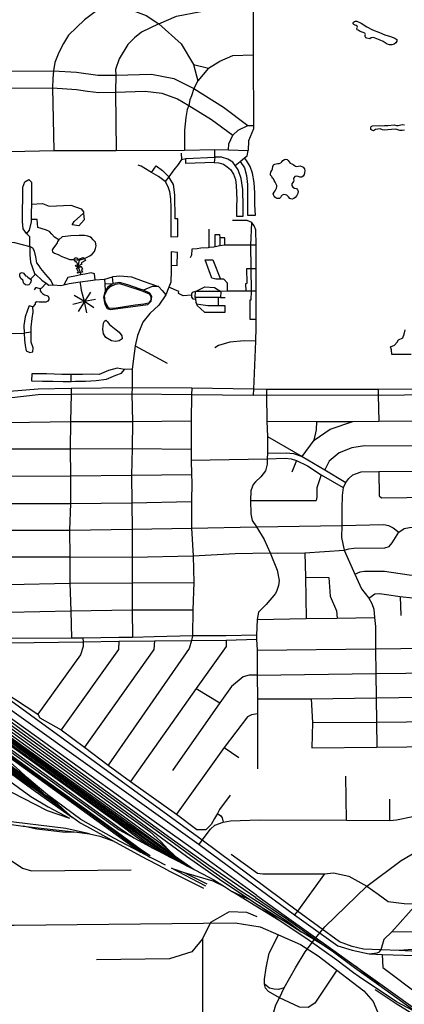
# Model space of a CAD drawing. Header units: millimetres. Extents: x 35 to 72953, y -43 to 70184.
# Tile 70 of 204: x 37945 to 39225, y 27070 to 30348. Entities that reach past the tile are written whole.
import ezdxf

# ---------------------------------------------------------------- set-up
doc = ezdxf.new("R2010")
doc.units = ezdxf.units.MM
for name, color, linetype in [('railways', 4, 'Continuous'), ('roads_2', 2, 'Continuous'), ('roads_3', 3, 'Continuous'), ('water', 7, 'Continuous')]:
    doc.layers.add(name, color=color, linetype=linetype)

msp = doc.modelspace()

# ---------------------------------------------------------------- linework, layer by layer
at = {"layer": 'railways'}
for points in [[(38514.75, 27591.2), (38392.42, 27678.68), (37718.22, 28162.62), (36546.18, 29010.18), (36456.93, 29074.6), (36306.68, 29182.01), (36059.76, 29360.3), (35930.53, 29454.3), (35838.11, 29525.99), (35636.57, 29670.79), (35489.61, 29776.37), (35218.57, 29971.85), (35125.86, 30035.88)], [(38729.82, 27425.39), (38574.84, 27531.4), (38452.83, 27618.3), (37781.36, 28106.86), (37712.33, 28156.57), (36718.53, 28872.24), (36608.6, 28953.65), (36541, 29004.62), (36371.82, 29129.18), (36124.93, 29307.93), (35995.99, 29400.53), (35903.81, 29472.33), (35811.79, 29537.21), (35751.92, 29581.47), (35702.97, 29617.37), (35555.85, 29723), (35266.96, 29930.32), (35196.95, 29978.55), (35125.58, 30030.86)], [(36300.03, 29172.8), (36335.35, 29148.89), (36462.46, 29057.33), (36537.2, 29000.55), (36651.05, 28909.07), (37707.14, 28148.97), (38269.5, 27743.89), (38570.46, 27524.76), (38678.44, 27448.79), (38748.41, 27403.95), (38839.68, 27343.5), (38884.45, 27309.41)], [(36462.46, 29057.33), (36502.74, 29021.33), (36533.32, 28996.39), (36577.04, 28955.97), (36605.87, 28933.76), (36647.37, 28903.06), (36735.61, 28839.45), (36947.39, 28687.18), (37111.99, 28568.43), (37396.8, 28362.76), (37636.99, 28188.01), (37742.05, 28113.57), (38200.26, 27782.87), (38500.35, 27562.68), (38609.68, 27486.32), (38713.77, 27416.04), (38743.17, 27397.46)], [(36612.53, 28905.57), (36936.13, 28669.99), (37099.67, 28552.87), (37385.65, 28347.67), (37690.25, 28127.56), (37795.32, 28053.12), (38302.8, 27687.5), (38372.92, 27636.69), (38412.58, 27607.63), (38437.91, 27586.37)], [(36617.12, 28911.4), (36941.58, 28677.32), (37105.12, 28560.19), (37391.11, 28355), (37695.71, 28134.89), (37800.76, 28060.45), (38307.55, 27694.83), (38377.73, 27644.61), (38415.49, 27610.76), (38437.91, 27586.37), (38462.45, 27562.98), (38525.08, 27518.56)], [(36591.38, 28852.28), (36634.31, 28820.16), (36729.99, 28750.25), (36903.23, 28625.76), (37066.77, 28508.63), (37352.75, 28303.43), (37657.35, 28083.32), (37762.42, 28008.88), (38270.28, 27643.05), (38350.13, 27583.61), (38378.94, 27564.89)], [(36638.52, 28879.58), (36931.5, 28663.76), (37095.04, 28546.64), (37381.02, 28341.44), (37685.62, 28121.33), (37790.69, 28046.89), (38298.85, 27681.36), (38369.01, 27630.11), (38462.45, 27562.98)], [(36586.79, 28847.87), (36694.37, 28753.06), (36760.59, 28693.83), (36801.64, 28657.2), (36826.83, 28634.7), (36850.19, 28613.85), (36876.45, 28590.41), (36915.93, 28556.93), (37037.78, 28469.65), (37323.76, 28264.46), (37628.36, 28044.35), (37733.42, 27969.9), (37836.98, 27896.01), (37896.23, 27852.4), (37954.69, 27809.52), (37996.7, 27779.39), (38120.44, 27692.08)], [(36634.31, 28820.16), (36662.83, 28795.76), (36681.95, 28778.83), (36698.79, 28763.94), (36898.12, 28618.89), (37061.66, 28501.77), (37347.65, 28296.57), (37652.25, 28076.46), (37757.31, 28002.02), (38266.09, 27635.51), (38347.04, 27576.27)], [(36638.7, 28824.42), (36694.78, 28787.89), (36728.21, 28762.54), (36759.41, 28741.76), (36825.94, 28694.68), (36908.55, 28632.91), (37072.09, 28515.79), (37358.07, 28310.59), (37662.67, 28090.48), (37767.74, 28016.03), (38275.43, 27650.53), (38324.78, 27623.4), (38353.23, 27608.48), (38386.17, 27590.78), (38416.53, 27574.76), (38446.21, 27559.63), (38472.31, 27546.17), (38500.66, 27530.91), (38525.08, 27518.56), (38553.75, 27504.09), (38590.66, 27484.3), (38627.13, 27461.51), (38653.5, 27444.5)], [(36670.84, 28848.24), (36929.01, 28660.42), (37092.55, 28543.3), (37378.54, 28338.1), (37683.13, 28117.99), (37788.2, 28043.55), (38294.97, 27678.29), (38366.77, 27626.99), (38500.66, 27530.91)], [(36697.77, 28820.83), (36926.45, 28656.97), (37089.99, 28539.85), (37375.97, 28334.66), (37680.57, 28114.55), (37785.64, 28040.1), (38292.43, 27674.49), (38363.86, 27623.09), (38472.31, 27546.17)], [(36620.45, 28791.89), (36725.2, 28685.38), (36794.16, 28617.29), (36862.46, 28567.26), (37308.68, 28246.38), (37615.47, 28025.77), (37721.87, 27950.72), (37751.1, 27929.51), (37981.96, 27761.54), (38039.06, 27727.45), (38110.92, 27689.34)], [(36709.97, 28808.55), (36923.98, 28653.66), (37087.52, 28536.54), (37373.51, 28331.34), (37678.11, 28111.23), (37783.17, 28036.78), (38290.31, 27671.11), (38361.18, 27620.18), (38446.21, 27559.63)], [(36732.15, 28786.82), (36920.52, 28649.01), (37084.07, 28531.88), (37370.05, 28326.69), (37674.64, 28106.58), (37779.71, 28032.14), (38287.45, 27667.16), (38357.82, 27615.62), (38416.53, 27574.76)], [(36681.95, 28778.83), (36729.2, 28747.26), (36900.63, 28622.26), (37064.17, 28505.14), (37350.16, 28299.94), (37654.75, 28079.83), (37759.82, 28005.39), (38267.83, 27639.45), (38348.78, 27579.89), (38378.41, 27560.05)], [(38558.29, 27454.76), (38444.1, 27512.04), (38424.49, 27522.72), (38350.3, 27561.47), (38254.63, 27614.12), (38168.04, 27661.98), (38144.6, 27674.07), (38120.44, 27692.08), (38091.84, 27717.53), (38067.44, 27740.12), (38036.94, 27766.81), (38004.45, 27794.85), (37967.58, 27825.69), (37944.28, 27848.52), (37915.29, 27873.64), (37888.67, 27897.9), (37858.64, 27924.19), (37755.07, 27999), (37650.01, 28073.45), (37345.4, 28293.56), (37059.42, 28498.75), (36895.88, 28615.89), (36694.43, 28760.63)], [(36752.27, 28766.97), (36918, 28645.62), (37081.54, 28528.48), (37367.53, 28323.3), (37672.12, 28103.18), (37777.18, 28028.74), (38284.37, 27663.69), (38329.71, 27629.86), (38355.24, 27611.93), (38386.17, 27590.78)], [(36792.51, 28726.81), (36912.54, 28638.28), (37076.08, 28521.15), (37362.07, 28315.96), (37666.66, 28095.85), (37771.73, 28021.4), (38279.63, 27654.63), (38324.78, 27623.4)], [(36760.59, 28693.83), (36886.57, 28603.37), (37050.11, 28486.23), (37336.09, 28281.04), (37640.69, 28060.92), (37745.76, 27986.48), (37849.38, 27912.15), (37909.94, 27867.67), (37967.58, 27825.69)], [(36801.64, 28657.2), (36884.23, 28600.22), (37047.77, 28483.09), (37333.76, 28277.89), (37638.36, 28057.78), (37743.42, 27983.34), (37847.23, 27909.35), (37907.71, 27865.2), (37965.05, 27822.7), (38004.45, 27794.85)], [(36826.83, 28634.7), (36881.75, 28596.89), (37045.3, 28479.76), (37331.28, 28274.57), (37635.88, 28054.46), (37740.94, 27980.01), (37844.48, 27905.77), (37904.26, 27861.35), (37962.76, 27819.23), (38002.55, 27791.22), (38025.92, 27769.32)], [(36850.19, 28613.85), (36879.7, 28594.13), (37043.24, 28477), (37329.23, 28271.81), (37633.82, 28051.69), (37738.88, 27977.25), (37841.82, 27902.31), (37901.77, 27858.57), (37960.7, 27816.47), (38001.21, 27787.27), (38025.92, 27769.32), (38067.44, 27740.12)], [(36876.45, 28590.41), (37040.54, 28473.37), (37326.52, 28268.17), (37631.12, 28048.06), (37736.18, 27973.61), (37839.65, 27899.5), (37899.17, 27855.67), (37957.77, 27812.99), (37999.23, 27783.73), (38091.84, 27717.53)], [(37528.04, 27880.41), (37607.36, 27823.8), (37632.31, 27815.08), (37685, 27810.52), (37728.66, 27808.47), (37758.22, 27806.65), (37779.71, 27806.21), (37810.66, 27803.94), (37846.71, 27798.44), (37892.68, 27786.75), (37917.88, 27776.42), (38035.73, 27715.35), (38110.92, 27689.34)], [(37638.88, 27783.47), (37677.97, 27762.5), (37743.94, 27734.74), (37781.38, 27716.57), (37826.27, 27694.5), (37876.96, 27673.88), (37955.85, 27662.25), (38136.05, 27642.38), (38176.88, 27637.54), (38211.36, 27629.92), (38254.63, 27614.12)], [(38176.88, 27637.54), (38098.46, 27654.55), (37879.55, 27681.22), (37783.97, 27722.12), (37745.83, 27741.29), (37680.43, 27766.53), (37638.88, 27783.47)], [(38430.27, 27532.89), (38402.38, 27547.7), (38378.41, 27560.05), (38347.04, 27576.27), (38258.21, 27623.26), (38148.27, 27685.31), (38036.94, 27766.81)], [(38136.05, 27642.38), (38096.02, 27642.19), (38001.43, 27653.17), (37955.85, 27662.25)], [(38734.59, 27431.48), (38514.75, 27591.2)], [(38450.11, 27523.18), (38492.59, 27508.23), (38588.24, 27480.62), (38627.13, 27461.51)], [(38563.99, 27463.39), (38450.11, 27523.18)], [(38492.59, 27508.23), (38567.91, 27470.22)], [(39272.88, 27038.5), (39199.62, 27078.16), (39075, 27161.48), (39056.49, 27174.95), (39000.56, 27216.57), (38900.75, 27288.04), (38809.01, 27348.81), (38653.5, 27444.5)], [(38713.77, 27416.04), (38653.5, 27444.5)], [(38729.82, 27425.39), (38831.26, 27356.55), (38966.36, 27260.3), (38985.05, 27247.94), (39058.93, 27192.1), (39140.82, 27134.83), (39272.88, 27038.5), (39338.33, 26993.08), (39404.28, 26936.53), (39460.33, 26875.01), (39550.05, 26717.1), (39577.27, 26617.17), (39589.43, 26515.65), (39593.71, 26202.82)], [(38734.59, 27431.48), (38833.19, 27361.37), (38987.78, 27251.33), (39062.57, 27196.64), (39143.95, 27138.93), (39340.25, 26997.48), (39409.47, 26940.17), (39465.35, 26879.48), (39558.53, 26718.52), (39582.08, 26618.51), (39594.84, 26515.91), (39599.13, 26203.07)], [(38735.87, 27360.92), (38701.17, 27374.85), (38641.85, 27377.23), (38579.98, 27341.87), (38553.48, 27287.68), (38517.91, 27244.18), (38443.5, 27220.77), (38199.98, 27217.38)], [(38809.01, 27348.81), (38743.17, 27397.46)], [(38743.17, 27397.46), (38837.24, 27339.79), (38884.45, 27309.41)], [(38553.48, 27287.68), (38552.88, 26944.86), (38544.33, 26913.06), (38529.83, 26889.87), (38512.58, 26868.55), (38480.52, 26854.89), (38433.99, 26845.71), (38340.83, 26835.38), (38075.2, 26832.43)], [(38966.36, 27260.3), (38884.45, 27309.41)], [(39140.82, 27134.83), (39062.57, 27196.64)], [(39128.72, 27118.63), (39198.64, 27071.93), (39334.5, 26987.53), (39400.06, 26929.08), (39453.33, 26871.56), (39541.65, 26715.42), (39570.17, 26616.39), (39581.5, 26517.2), (39587.9, 26203.81), (39584.53, 26176.89), (39575.67, 26146.67), (39548.05, 26099.98), (39532.41, 26061.21), (39530.92, 26022.96), (39534.03, 25934.88)]]:
    msp.add_lwpolyline(points, dxfattribs=at)
at = {"layer": 'roads_2'}
for points in [[(38722.04, 30718.83), (38719.58, 30517.41), (38722, 30376.61), (38722.55, 30230.95), (38722.96, 29995.71), (38722.8, 29984.21), (38706.33, 29944.47)], [(38706.33, 29944.47), (38705.7, 29912.16)], [(37914.28, 29909.11), (38057.98, 29912.54), (38265.91, 29912.54), (38493.4, 29914.25), (38594.44, 29915.49), (38640.45, 29915.23), (38705.7, 29912.16)], [(38766.51, 29117.03), (38766.57, 29098.89), (38767.74, 29011.21), (38770.19, 28960.57), (38769.21, 28904.93), (38768.78, 28885.8), (38768.28, 28868.44), (38763.63, 28846.36), (38747.36, 28826.12), (38730.03, 28809.77), (38722.06, 28800.32), (38714.08, 28779.52), (38713.65, 28746.76), (38714.24, 28702.39), (38719.24, 28680.97), (38732.85, 28659.42), (38758.61, 28617.53), (38778.39, 28572.66), (38802.05, 28515.32), (38808.09, 28481.17), (38805.83, 28464.09), (38800.74, 28448.02), (38796.44, 28437.14), (38765.28, 28401.43), (38739.71, 28375.1), (38735.03, 28350.69), (38733.36, 28298.8)], [(38733.36, 28298.8), (38632.06, 28296.98), (38519.84, 28296.13), (38392.8, 28292.99), (38320.21, 28291.07), (38275.25, 28290.61), (38154.76, 28289.16), (38117.57, 28288.52), (37909.96, 28287.45)], [(38733.36, 28298.8), (38733.62, 28285.82)], [(37910.5, 28273.4), (38155.59, 28276.07), (38274.37, 28278.74), (38393.38, 28279.49), (38516.76, 28281.32), (38632.66, 28282.65), (38733.62, 28285.82)], [(38733.62, 28285.82), (38735.05, 28249)], [(38735.05, 28249), (39129.67, 28253.04), (39383.3, 28256.98), (39431.84, 28256.22)], [(38552.61, 27615.71), (37865.19, 28115.44)], [(37850.69, 28095.29), (38542.34, 27601.67)], [(38552.61, 27615.71), (38579.9, 27653.17), (38593.93, 27666.55), (38621.69, 27676.38), (38646.47, 27680.85), (38743.57, 27683.79), (39032.95, 27682.45), (39177.06, 27681.95), (39198.74, 27683.59), (39253.5, 27695.25), (39318.21, 27732.81), (39399.79, 27801.8), (39428.2, 27865.87), (39433.75, 27928.78)], [(38542.34, 27601.67), (38552.61, 27615.71)], [(38869.09, 27379.96), (38552.61, 27615.71)], [(38542.34, 27601.67), (38859.35, 27367.04)], [(38959.07, 27504.36), (38989.13, 27507.92), (39040.88, 27496.56), (39101.03, 27463.05)], [(37338.56, 27493.28), (37389.48, 27492.19), (37434.34, 27477.77), (37481.23, 27453.8), (37534.2, 27416.07), (37580.33, 27381.07), (37620.97, 27358.08), (37674.71, 27339.69), (37718.33, 27333.35), (37926.32, 27333.49), (38662.1, 27341.02), (38745.12, 27327.87), (38806.43, 27300.73), (38879.51, 27269.23), (38938.42, 27231.35), (39000.79, 27183.39)], [(38959.07, 27504.36), (38869.09, 27379.96), (38859.35, 27367.04)], [(39597.43, 27240.31), (39482.54, 27240.22), (39268.95, 27245.68), (39208.27, 27248.85), (39147.03, 27250.59), (39089.34, 27253.58), (39052.12, 27261.61), (39009.22, 27277.67), (38869.09, 27379.96)], [(38859.35, 27367.04), (39004.38, 27264.79), (39052.12, 27249.53), (39108.77, 27237.51), (39151.07, 27235.08), (39260.07, 27231.99), (39569.66, 27230.79), (39730.12, 27229.96), (39934, 27234.97), (39974.44, 27236.62)], [(39000.79, 27183.39), (38926.79, 27073.76), (38905.57, 27059.15), (38876.23, 27059.64), (38809.37, 27091.59), (38773.42, 27112.46), (38763.64, 27123.15), (38760.2, 27136.72), (38760.06, 27153.14), (38764.94, 27191.55), (38775.68, 27239.53), (38806.43, 27300.73)], [(39711.78, 27279.85), (39634.94, 27258.05), (39585.63, 27256.29), (39567.32, 27255.63), (39552.97, 27255.52), (39528.98, 27255.5), (39297.56, 27255.35), (39208.27, 27248.85)], [(39108.77, 27237.51), (39134.9, 27241.38), (39142.72, 27244.46), (39147.03, 27250.59)], [(38825.14, 27124.98), (38806.61, 27119.17), (38791.42, 27119.63), (38776.7, 27123.87), (38760.2, 27136.72)]]:
    msp.add_lwpolyline(points, dxfattribs=at)
at = {"layer": 'roads_3'}
for points in [[(38059.56, 30716.7), (38061.14, 30637.71), (38085.96, 30550.71), (38124.36, 30493.61), (38180.06, 30447.14), (38241.25, 30408.69), (38365.64, 30362.26), (38407.55, 30334.85), (38481.91, 30268), (38523.47, 30199.38), (38537.87, 30144.31)], [(38241.25, 30408.69), (38160.66, 30348.03), (38107.31, 30296.41), (38090.14, 30268.54), (38074.67, 30238.74), (38061.98, 30205.8), (38057.06, 30178), (38055.23, 30152.31), (38054.39, 30121.42), (38057.98, 29912.54)], [(38407.55, 30334.85), (38466.23, 30359.81), (38547.61, 30375.47), (38722, 30376.61)], [(38407.55, 30334.85), (38350.51, 30306.41), (38327.25, 30287.66), (38304.54, 30265.62), (38275.76, 30218.31), (38263.44, 30182.59), (38264.62, 30163.2), (38264.16, 30106.35), (38265.91, 29912.54)], [(38523.47, 30199.38), (38573.02, 30186.84), (38611.11, 30209.71), (38654.82, 30229.39), (38722.55, 30230.95)], [(37916.38, 30176.56), (38057.06, 30178), (38134.26, 30172.94), (38205.03, 30163.43), (38264.62, 30163.2), (38383.33, 30167.17), (38458.3, 30152.55), (38524.8, 30119.14), (38623.17, 30056.33), (38704.59, 29996.02)], [(38573.02, 30186.84), (38537.87, 30144.31), (38524.8, 30119.14), (38516.83, 30095.13), (38511.55, 30081.3), (38507.34, 30062.25), (38502.73, 30048.63), (38497.45, 30023), (38493.44, 29979.77), (38493.4, 29914.25)], [(37915.42, 30119.99), (38054.39, 30121.42), (38133.39, 30115.47), (38170.32, 30110.46), (38208.11, 30105.83), (38264.16, 30106.35), (38362.28, 30110.47), (38418.4, 30103.47), (38469.97, 30084.39), (38507.34, 30062.25), (38582.75, 30015.55), (38654.1, 29963.53)], [(38640.45, 29915.23), (38641.45, 29934.59), (38654.1, 29963.53), (38672.25, 29979.9), (38704.59, 29996.02), (38722.96, 29995.71)], [(38482.26, 29903.23), (38483.39, 29882.17), (38472.74, 29866.32), (38457.61, 29848.5), (38441.36, 29825.38), (38429.03, 29809.55), (38407.13, 29826.02), (38383.85, 29839.17), (38377.96, 29842.5), (38348.77, 29860.29), (38339.23, 29864.25)], [(38592.23, 29872.35), (38607.37, 29871.04), (38623.08, 29867.1), (38635.99, 29858.53), (38646.1, 29849.29), (38656.77, 29833.47), (38663.51, 29815.65), (38665.21, 29796.52), (38666.92, 29772.77), (38667.49, 29747.03), (38666.95, 29730.53), (38666.97, 29708.76), (38666.98, 29693.58), (38688.85, 29693.59), (38688.82, 29725.93), (38687.1, 29782.68), (38682.58, 29819.63), (38672.47, 29847.99), (38662.16, 29862.3), (38653.93, 29873.72), (38637.66, 29884.26), (38616.34, 29890.85), (38594.16, 29890.81), (38594.44, 29915.49)], [(38662.16, 29862.3), (38679.18, 29876.36), (38693.48, 29888.16), (38701.6, 29894.87), (38705.7, 29912.16)], [(38483.39, 29882.17), (38497.42, 29885.48)], [(38594.16, 29890.81), (38592.23, 29872.35), (38497.43, 29868.98), (38497.42, 29885.48), (38594.16, 29890.81)], [(38679.18, 29876.36), (38692.66, 29855.27), (38699.97, 29829.54), (38702.79, 29799.19), (38703.39, 29760.91), (38703.42, 29712.75), (38703.43, 29696.91), (38729.24, 29697.59), (38727.53, 29731.9), (38728.06, 29772.15), (38725.79, 29805.8), (38719.59, 29837.47), (38711.73, 29859.24), (38699.93, 29879.03), (38693.48, 29888.16)], [(38383.85, 29839.17), (38398.69, 29860.99), (38420.59, 29845.83), (38441.36, 29825.38)], [(37978.7, 29592.66), (37978.6, 29601.86), (37978.51, 29609.96), (37978.5, 29625.13), (37967.83, 29635.69), (37956.03, 29651.52), (37954.34, 29676.59), (37955.66, 29790.91), (37961.96, 29808.24), (37975.28, 29816.49), (37983.7, 29806.6), (37984.42, 29780.21), (37984.45, 29743.09), (37983.98, 29734.24), (37982.37, 29703.49), (37982.38, 29683.36), (37982.39, 29674.63), (37976.1, 29647.4), (37967.83, 29635.69)], [(38429.03, 29809.55), (38438.02, 29792.39), (38443.07, 29775.9), (38446.46, 29751.49), (38448.16, 29723.11), (38447.63, 29696.06), (38448.22, 29641.29), (38448.24, 29624.79), (38471.24, 29626.13), (38471.2, 29684.86), (38462.22, 29684.86), (38461.6, 29764.7), (38457.09, 29799), (38448.1, 29813.52), (38441.36, 29825.38)], [(37983.98, 29734.24), (38020.43, 29736.02), (38031.5, 29731.18), (38042.79, 29726.79), (38114.69, 29730.81), (38149.65, 29718.27), (38157.19, 29708.59), (38157.53, 29704.48), (38159.41, 29682.18), (38141.51, 29661.47), (38119.16, 29665.41), (38125.79, 29676.64), (38157.53, 29704.48)], [(38074.87, 29615.13), (38060.03, 29624.26), (38051.6, 29633.55), (38044.4, 29642.69), (38034.12, 29647.26), (38016.04, 29652.44), (38005.62, 29655.78), (38002.54, 29683.38), (37982.38, 29683.36)], [(38723.39, 29098.41), (38723.72, 29117.56), (38730.63, 29277.19), (38732.24, 29323.64), (38732.23, 29350), (38732.19, 29444.21), (38732.25, 29519.81), (38732.14, 29597.38), (38731.3, 29648.09), (38725.63, 29661.77), (38717.64, 29672.37), (38702.16, 29679.6), (38678.7, 29679.44), (38652.81, 29679.42)], [(38716.09, 29444.13), (38713.87, 29597.48), (38717.64, 29672.37)], [(38575.88, 29589.26), (38575.34, 29650.26)], [(37914.57, 29607.01), (37927.26, 29606.65), (37978.7, 29592.66), (37978.72, 29565.44), (37980.13, 29540.7), (37994.19, 29502.77), (37996.81, 29500.41), (38018.05, 29481.34), (38032.35, 29470.97), (38041.9, 29464.04), (38055.92, 29464.87), (38047.5, 29482.19), (38031.36, 29499.49), (38015.21, 29519.28), (38009.21, 29528.17), (38001.87, 29539.06), (37998.35, 29558.04), (37994.14, 29577), (37988.51, 29586.9), (37978.7, 29592.66)], [(38160.55, 29553.21), (38177.72, 29561.69), (38185.99, 29567.18), (38193.79, 29576.79), (38197.31, 29585.95), (38198.99, 29595.7), (38196.53, 29606.83), (38189.33, 29615.06), (38183.65, 29621.46), (38177.67, 29624.8), (38171.39, 29627.86), (38160.67, 29629.37), (38149.94, 29629.36), (38143.2, 29629.36), (38115.01, 29627.96), (38097.08, 29626.73), (38086.51, 29625.66), (38074.87, 29615.13), (38070.13, 29609.64), (38069.52, 29604.61), (38064.62, 29598.2), (38057.43, 29589.05), (38053.3, 29581.58), (38054.37, 29575.62), (38061.12, 29571.21), (38072.61, 29566.34), (38085.34, 29559.78), (38097.13, 29554.77), (38111.54, 29549.28), (38125.88, 29549.79), (38142.18, 29547.55), (38160.55, 29553.21)], [(38595.59, 29591.86), (38595.55, 29633.23), (38610.48, 29632.72), (38610.53, 29621.88), (38610.63, 29594.67)], [(38627.92, 29597.91), (38627.61, 29621.9), (38610.53, 29621.88)], [(38449.19, 29530.45), (38469.07, 29529.13), (38469.59, 29573.34), (38449.4, 29574.64), (38448.85, 29555.51), (38449.19, 29530.45), (38449.44, 29512.61), (38447.79, 29473.68)], [(38732.14, 29597.38), (38713.87, 29597.48), (38627.92, 29597.91), (38610.63, 29594.67), (38595.59, 29591.86), (38591.13, 29591.02), (38575.88, 29589.26), (38571.89, 29588.8), (38547.3, 29587.23), (38535.88, 29584.64), (38517.88, 29583.6), (38516.58, 29564.48), (38512.63, 29554.67)], [(38125.88, 29549.79), (38126.03, 29551.85), (38129.92, 29554.88), (38135.89, 29554.67), (38138.38, 29549.6), (38156.15, 29556.84), (38160.55, 29553.21), (38164.28, 29545.85), (38149.01, 29538.61), (38151.18, 29534.41), (38141, 29528.8), (38143.6, 29523.94), (38149.34, 29526.96), (38154.33, 29517.16), (38150, 29514.89), (38153.8, 29507.67), (38145.86, 29505.84), (38136.89, 29503.78), (38136.89, 29505.94), (38140.58, 29507.55), (38134.06, 29521.13), (38137.75, 29522.21), (38136.01, 29526.31), (38133.09, 29524.91), (38130.81, 29529.87), (38137.74, 29533.54), (38133.3, 29541.62), (38131.23, 29540.43), (38125.88, 29549.79)], [(38142.18, 29547.55), (38138.4, 29527.07), (38145.86, 29505.84), (38148.48, 29498.38)], [(38636.85, 29443.75), (38636.83, 29471.35), (38624.9, 29484.55), (38612.98, 29484.54), (38598.25, 29484.53), (38584.22, 29487.82), (38562.43, 29548.83), (38587.68, 29548.85), (38612.98, 29484.54)], [(38698.21, 29444.04), (38697.07, 29470.18), (38701.62, 29470.5), (38701.01, 29519.5), (38732.25, 29519.81)], [(37996.81, 29500.41), (37983.02, 29486.4), (37980.74, 29484.11), (37982.51, 29480.35), (37982.26, 29474.8), (37979.48, 29469.27), (37975.44, 29465.24), (37969.12, 29463.73), (37963.81, 29464.74), (37958.75, 29469.26), (37954.95, 29481.08), (37948.63, 29486.61), (37945.6, 29494.4), (37945.08, 29498.93), (37946.34, 29504.22), (37952.41, 29506.73), (37957.46, 29503.97), (37961.51, 29498.94), (37964.29, 29494.92), (37968.85, 29493.92), (37972.14, 29490.39), (37976.18, 29487.13), (37980.74, 29484.11)], [(38055.92, 29464.87), (38081.41, 29462.71), (38091.12, 29465), (38109.46, 29469.34), (38145.86, 29474.87), (38180.27, 29480.11), (38196.4, 29481.77), (38194.29, 29501.57), (38183.06, 29505.68), (38161.32, 29500.71), (38148.48, 29498.38), (38146.66, 29498.05), (38133.98, 29495.75), (38104.53, 29489.95), (38091.12, 29465)], [(38168.27, 29372.43), (38160.29, 29409.26), (38150.96, 29446.83), (38149.3, 29456.2), (38146.89, 29469.75), (38145.86, 29474.87)], [(38196.4, 29481.77), (38225.66, 29483.79), (38227.73, 29484.4), (38253.47, 29492.11), (38255.99, 29492.86), (38277.73, 29495.4), (38316.65, 29491.39), (38356.1, 29477.34), (38406.67, 29459.27), (38418.81, 29446.69), (38431.55, 29432.1)], [(38230.68, 29445.29), (38228.93, 29468.46), (38227.73, 29484.4)], [(38228.93, 29468.46), (38256.01, 29469.21), (38253.47, 29492.11)], [(38012.36, 29452.45), (38013.37, 29445.4), (38016.41, 29440.62), (38020.45, 29436.6), (38027.53, 29432.33), (38035.37, 29429.82), (38039.17, 29427.05), (38041.7, 29421.52), (38041.44, 29415.99), (38038.16, 29410.7), (38032.1, 29407.68), (38024.52, 29407.93), (38016.18, 29407.92), (38009.61, 29407.92), (38001.77, 29408.15), (37996.72, 29405.89), (37995.65, 29400.52), (37987.95, 29392.24)], [(38032.35, 29470.97), (38017.12, 29453.67), (38012.36, 29452.45), (38001.48, 29455.71), (37997.18, 29455.45), (37992.89, 29448.15)], [(38406.67, 29459.27), (38385.94, 29459.25), (38357.03, 29447.2), (38346.01, 29450.66), (38304.55, 29465.22), (38276.74, 29472.75), (38256.01, 29469.21), (38238.33, 29457.13), (38230.68, 29445.29), (38227.21, 29438), (38224.2, 29423.91), (38228.26, 29400.78), (38236.35, 29386.18), (38247.48, 29382.68), (38371.83, 29399.36), (38382.94, 29410.94), (38384.95, 29426.54), (38378.37, 29437.61), (38357.03, 29447.2)], [(38447.79, 29473.68), (38441.53, 29457.66), (38431.55, 29432.1), (38408.01, 29397.12), (38377.73, 29370.04), (38354.76, 29340.99), (38336.84, 29296.1), (38328.95, 29261.99), (38325.54, 29236.42), (38319.61, 29184.04), (38319.63, 29122.57)], [(38516.69, 29431.35), (38489.11, 29428.56), (38473.87, 29436.76), (38474.31, 29443.01), (38441.53, 29457.66)], [(38530.26, 29443.23), (38519.25, 29439.74), (38516.6, 29434.33), (38516.69, 29431.35), (38516.92, 29424.16), (38520.71, 29418.89), (38529.59, 29417.16)], [(38613.02, 29423.5), (38606.53, 29423.5), (38528.87, 29423.44), (38530.26, 29443.23)], [(38732.19, 29444.21), (38716.09, 29444.13), (38698.21, 29444.04), (38636.85, 29443.75), (38614.41, 29443.64), (38530.26, 29443.23), (38561.1, 29458.26), (38593.36, 29456.81), (38614.41, 29443.64)], [(38614.41, 29443.64), (38613.02, 29423.5), (38629.15, 29423.52)], [(38732.23, 29350), (38712.42, 29350.41), (38712.01, 29415.45), (38715.6, 29415.04), (38716.09, 29444.13)], [(38196.74, 29416.79), (38160.29, 29409.26), (38121.85, 29400.25)], [(38190.98, 29388.29), (38160.29, 29409.26), (38126.36, 29429.47)], [(38180.89, 29440.92), (38160.29, 29409.26), (38139.9, 29376.44)], [(38528.87, 29423.44), (38529.59, 29417.16), (38530.72, 29407.33), (38533.55, 29401.07), (38535.61, 29396.52), (38559.46, 29374.58), (38628.68, 29373.96), (38628.39, 29394.9), (38607.12, 29395.13), (38571.22, 29395.53), (38548.24, 29398.56), (38533.55, 29401.07)], [(38607.12, 29395.13), (38606.53, 29423.5)], [(37914.6, 29303.91), (37927.09, 29303.72), (37959.26, 29304.78), (37960.68, 29281.7), (37962.79, 29263.55), (37966.31, 29245.41), (37978.94, 29239.64), (37988.06, 29242.12), (37989.45, 29255.32), (37982.43, 29274.28), (37982.41, 29296.55), (37982.4, 29307.27), (37982.39, 29324.6), (37985.88, 29353.47), (37990.07, 29374.91), (37987.95, 29392.24), (37976.73, 29395.53), (37970.43, 29380.68), (37963.43, 29358.4), (37958.54, 29330.36), (37959.26, 29304.78)], [(37982.4, 29307.27), (37959.26, 29304.78)], [(38730.63, 29277.19), (38691.97, 29278.56), (38644.29, 29273.9), (38606.71, 29263.3), (38594.37, 29256.05)], [(38328.95, 29261.99), (38436.2, 29204.45)], [(38319.61, 29184.04), (38293.15, 29182.94), (38269.3, 29187.88), (38240.55, 29179.61), (38209.01, 29167.21), (38183.76, 29168.02), (38154.31, 29167.17), (38115.74, 29166.32), (38084.88, 29166.3), (38059.64, 29167.94), (38033.69, 29168.74), (38009.14, 29168.72), (37984.6, 29168.7), (37983.92, 29145.61), (38020.38, 29143.99), (38055.45, 29144.01), (38089.81, 29143.22), (38116.47, 29143.77), (38130.49, 29144.06), (38164.14, 29144.09), (38199.2, 29146.59), (38233.56, 29150.73), (38265.11, 29163.96), (38284.04, 29171.4), (38293.15, 29182.94)], [(38116.47, 29143.77), (38115.74, 29166.32)], [(41136.19, 29113.82), (40945.93, 29114.29), (40743.63, 29117.71), (40337.79, 29115.39), (40281.75, 29115.59), (40196.32, 29115.91), (40137.81, 29116.12), (39931.57, 29119.34), (39732.59, 29119.61), (39530.36, 29119.44), (39510.23, 29118.78), (39138.72, 29117.3), (38766.51, 29117.03), (38723.72, 29117.56), (38517.63, 29121.06), (38319.63, 29122.57), (38116.42, 29120.06), (38006.06, 29118.16), (37910.64, 29109.69), (37566.21, 29102.53), (37510.42, 29102.43), (37354.46, 29102.55), (37110.98, 29104.81), (36836.43, 29100.32)], [(38116.42, 29120.06), (38115.63, 29100.74), (38113.3, 29009.92), (38112.19, 28918.8), (38114.37, 28829.1), (38113.94, 28737.51), (38110.86, 28648.06), (38111.28, 28560), (38112.1, 28471.95), (38114.75, 28379.47), (38117.57, 28288.52)], [(38319.63, 29122.57), (38318.29, 29102.42), (38320.34, 29009.82), (38319.17, 28920.71), (38317.06, 28831.05), (38317.68, 28739.93), (38318.96, 28651.38), (38319.53, 28558.9), (38318.63, 28472.7), (38319.36, 28382.64), (38320.21, 28291.07)], [(38517.63, 29121.06), (38516.45, 29100.68), (38516.09, 29012.38), (38515.23, 28917.83), (38515.95, 28881.87), (38516.9, 28834.2), (38517.44, 28807.14), (38516.68, 28743.65), (38516.64, 28654.89), (38522.22, 28563.17), (38524.15, 28474.26), (38520.88, 28383.54), (38519.84, 28296.13)], [(39138.72, 29117.3), (39138.73, 29097.6), (39140.9, 29010.99)], [(37908.38, 29088.76), (38006.05, 29100.38), (38115.63, 29100.74), (38318.29, 29102.42), (38516.45, 29100.68), (38723.39, 29098.41), (38766.57, 29098.89), (39138.73, 29097.6), (39402.82, 29100.81)], [(37909.6, 29006.96), (38113.3, 29009.92), (38320.34, 29009.82), (38516.09, 29012.38)], [(38767.74, 29011.21), (38933.69, 29009.81), (39053.34, 29010.3), (39140.9, 29010.99), (39404.26, 29013.88)], [(38885.02, 28893.26), (38924.74, 28947.6), (38932.66, 28982.12), (38933.69, 29009.81)], [(38924.74, 28947.6), (38978.47, 28984.71), (39053.34, 29010.3)], [(38770.19, 28960.57), (38885.02, 28893.26)], [(37794.19, 28913.55), (37848.51, 28915.88), (37913.36, 28918.67), (38112.19, 28918.8), (38319.17, 28920.71), (38515.23, 28917.83)], [(39401.32, 28928.55), (39092.68, 28929.15), (39050.47, 28922.16), (39008.82, 28906.24), (38975.48, 28878.03), (38960.77, 28848.99)], [(38515.95, 28881.87), (38768.78, 28885.8), (38829.96, 28887.85), (38848.92, 28886.24), (38865.93, 28879.84), (38902.8, 28862.37), (38948.47, 28832.34), (39022.01, 28790.03)], [(38769.21, 28904.93), (38831.71, 28905.56), (38856.17, 28903.27), (38885.02, 28893.26), (38960.77, 28848.99), (39030.13, 28807.12)], [(38865.93, 28879.84), (38850.79, 28841.91)], [(37913.42, 28828.4), (38114.37, 28829.1), (38317.06, 28831.05), (38516.9, 28834.2)], [(38948.47, 28832.34), (38934.24, 28789.05), (38934.17, 28758.15), (38931.24, 28746.93)], [(39030.13, 28807.12), (39040.74, 28820.98), (39053.63, 28832.41), (39081.39, 28842.66), (39140.48, 28843.35), (39400.74, 28846.47)], [(39140.48, 28843.35), (39141.3, 28763.02), (39148.87, 28756.25)], [(39030.13, 28807.12), (39022.01, 28790.03), (39018.69, 28764.36), (39016.9, 28721.14), (39017.31, 28664.08), (39016.18, 28623.63), (39024.55, 28581.47), (39060.25, 28502.06), (39083.15, 28453.41), (39106.89, 28422.44), (39116.68, 28404.21), (39124.07, 28385.1), (39126.49, 28357.88), (39128.96, 28327.7), (39129.67, 28253.04)], [(39148.87, 28756.25), (39401.67, 28759.48), (39513.92, 28760.08)], [(37912.37, 28737.47), (38113.94, 28737.51), (38317.68, 28739.93), (38516.68, 28743.65)], [(38713.65, 28746.76), (38931.24, 28746.93)], [(37568.24, 28654.09), (37794.03, 28653.92), (37847.79, 28651.16), (37908.94, 28648.02), (38110.86, 28648.06), (38318.96, 28651.38), (38516.64, 28654.89), (38732.85, 28659.42), (39017.31, 28664.08), (39157.4, 28667.06), (39172.77, 28663.62), (39187.8, 28656.01), (39206.73, 28642.25)], [(37909.45, 28559.96), (38111.28, 28560), (38319.53, 28558.9), (38522.22, 28563.17), (38661.83, 28570.27), (38778.39, 28572.66), (38801.95, 28572.34), (38894.17, 28573.32), (39024.55, 28581.47), (39040.1, 28586.21), (39057.57, 28588.54), (39160.77, 28589.56), (39174.47, 28594.26), (39184.6, 28605.81), (39206.73, 28642.25), (39224.66, 28653.8), (39242.17, 28656.79), (39335.37, 28657.86), (39351.01, 28654.02), (39364.61, 28642.94), (39374.95, 28632.42)], [(38894.17, 28573.32), (38896.05, 28492.24), (38898.98, 28354.29)], [(38896.05, 28492.24), (38973.76, 28491.31)], [(38973.76, 28491.31), (38978.47, 28428.72), (38999.58, 28380.22), (39001.27, 28355.61)], [(39060.25, 28502.06), (39077.96, 28509.68), (39092.88, 28511.8), (39159.48, 28512.2), (39241.64, 28500.15), (39273.61, 28498.94), (39376, 28502.05)], [(37908.86, 28467.68), (38112.1, 28471.95), (38318.63, 28472.7), (38524.15, 28474.26)], [(37447.47, 28437.17), (37856.37, 28134.79), (37871.03, 28123.18), (37888.63, 28112.3), (38004.7, 28035.62)], [(39106.89, 28422.44), (39126.82, 28436.39), (39143.09, 28437.91), (39166.05, 28434.47), (39211.3, 28427.23), (39252.95, 28423.43), (39299.92, 28423.69), (39381.86, 28426.02)], [(39211.3, 28427.23), (39213.5, 28364.77)], [(37908.36, 28375.1), (38114.75, 28379.47), (38319.36, 28382.64), (38520.88, 28383.54)], [(38735.03, 28350.69), (38898.98, 28354.29), (39001.27, 28355.61), (39126.49, 28357.88)], [(38519.84, 28296.13), (38516.76, 28281.32), (38508.79, 28253.97), (38239.41, 27866.45)], [(38154.76, 28289.16), (38155.59, 28276.07), (38155.58, 28260.51), (38146.75, 28233.63), (38004.7, 28035.62)], [(38274.37, 28278.74), (38273.55, 28250.67), (38082.38, 27983.08)], [(38393.38, 28279.49), (38391.45, 28250.65), (38160.09, 27925.98)], [(38632.66, 28282.65), (38631.6, 28260.95), (38531.95, 28121.15), (38313.88, 27811.76)], [(38735.05, 28249), (38734.97, 28165.68), (38736.14, 28087.01), (38736.4, 28036.38), (38736.42, 27853.3)], [(39129.67, 28253.04), (39130.76, 28171.1), (39131.84, 28090.16), (39132.93, 28008.92), (39134.04, 27925.85)], [(38734.97, 28165.68), (38708.61, 28165.58), (38688.31, 28160.2), (38649.85, 28128.37), (38610.61, 28072.94), (38453.23, 27848.01)], [(38734.97, 28165.68), (39130.76, 28171.1), (39430.29, 28174.9)], [(38531.95, 28121.15), (38610.61, 28072.94)], [(38736.14, 28087.01), (38914.97, 28087.02), (39131.84, 28090.16), (39432.79, 28094.4)], [(38914.97, 28087.02), (38919.13, 28007.77), (38917.83, 27923.73)], [(38004.7, 28035.62), (38011.19, 28023.01), (38082.38, 27983.08), (38160.09, 27925.98), (38239.41, 27866.45), (38313.88, 27811.76), (38466.86, 27703.17), (38534.85, 27651.7), (38565.57, 27651.44)], [(38736.4, 28036.38), (38716.26, 28033.78), (38702.72, 28026.78), (38625.53, 27925.02), (38466.86, 27703.17)], [(38919.13, 28007.77), (39132.93, 28008.92), (39432.05, 28012.27)], [(38625.53, 27925.02), (38673.95, 27891.09)], [(38917.83, 27923.73), (39134.04, 27925.85), (39433.75, 27928.78), (39496.03, 27929.4)], [(39032.95, 27682.45), (39030.31, 27829.48)], [(38645.82, 27766.08), (38610.32, 27718.2), (38602.86, 27705.02), (38593.65, 27688.75), (38582.4, 27668.77), (38565.57, 27651.44)], [(39177.06, 27681.95), (39177.3, 27752.15)], [(38602.86, 27705.02), (38614.51, 27697.18), (38618.7, 27690.04), (38621.69, 27676.38)], [(38961.01, 27327.63), (39101.03, 27463.05), (39214.73, 27548.99), (39265.98, 27578.57), (39338.53, 27619.31), (39408.87, 27664.45)], [(37867.69, 27527.61), (37888.37, 27559.86), (37900.56, 27557.43), (37923.29, 27543.65), (37954.16, 27523.32), (37983.49, 27514.4), (38315.36, 27517.56)], [(38648.31, 27569.01), (38736.06, 27506.28), (38754.2, 27503.72), (38959.07, 27504.36)], [(39282.8, 27505.74), (39282.16, 27474.35), (39274.77, 27435.69), (39266.7, 27404.28), (39184.18, 27310.65), (39157.27, 27285.04), (39147.03, 27250.59)], [(39101.03, 27463.05), (39137.86, 27436.76), (39171.25, 27411.63), (39224.86, 27405.63), (39266.7, 27404.28), (39549.43, 27412.67)], [(38895.54, 27244.51), (38929.29, 27289.82), (38961.01, 27327.63)], [(39184.18, 27310.65), (39552.99, 27313.31)], [(38763.79, 24672.68), (38764.38, 24840.96), (38758.35, 25072.94), (38759.18, 25309.09), (38756.69, 25650.89), (38754.26, 25879.16), (38754.11, 25899.61), (38751.62, 26302.46), (38752.82, 26452.75), (38751.55, 26596.88), (38751.86, 26705.1), (38750.76, 26821.03), (38762.62, 26946.5), (38797.14, 27067.9), (38809.37, 27091.59), (38825.14, 27124.98), (38863.08, 27191.51), (38895.54, 27244.51)], [(39151.07, 27235.08), (39154.11, 27192.45)], [(39000.79, 27183.39), (39052.82, 27142.91), (39090.39, 27114.27), (39122.02, 27079.31), (39141.25, 27031.46), (39146.77, 26940), (39145.43, 26812.68), (39144.77, 26792.54), (39143.71, 26703.76), (39141.11, 26363.07), (39140.91, 26232.02), (39145.68, 26100.36), (39145, 25997.85), (39147.22, 25900.89)], [(39154.11, 27192.45), (39526.01, 26912.54), (39546.24, 26896.45), (39577.37, 26903.03)]]:
    msp.add_lwpolyline(points, dxfattribs=at)
at = {"layer": 'water'}
for points in [[(39067.05, 30342.93), (39081.71, 30336.14), (39100.43, 30324.34), (39119.89, 30314.8), (39142.15, 30305.01), (39160.86, 30297.98), (39179.56, 30292.46), (39193.73, 30286.43), (39200.3, 30281.66), (39200.81, 30276.88), (39197.27, 30271.6), (39191.46, 30266.57), (39183.88, 30264.54), (39176.3, 30264.54), (39168.46, 30266.55), (39161.89, 30271.32), (39154.81, 30275.84), (39144.69, 30279.85), (39133.57, 30284.87), (39123.2, 30289.14), (39115.12, 30288.13), (39110.06, 30284.36), (39100.96, 30286.11), (39096.67, 30287.87), (39094.64, 30291.64), (39095.14, 30295.66), (39095.89, 30298.93), (39093.62, 30303.21), (39087.8, 30305.97), (39078.45, 30309.23), (39071.37, 30312.75), (39068.08, 30314.51), (39067.09, 30319.06), (39069.34, 30323.07), (39068.83, 30326.58), (39064.78, 30328.84), (39061.25, 30330.35), (39057.7, 30331.6), (39054.42, 30334.12), (39054.42, 30337.13), (39055.93, 30340.4), (39058.96, 30342.42), (39062.76, 30343.43), (39067.05, 30342.93)], [(38782.85, 29827.21), (38779.56, 29830.98), (38779.56, 29835.51), (38781.32, 29840.29), (38784.1, 29845.57), (38785.87, 29851.87), (38787.12, 29859.16), (38789.65, 29864.44), (38793.94, 29867.22), (38798.75, 29868.73), (38804.05, 29869.07), (38808.86, 29868.99), (38814.67, 29871.6), (38816.94, 29875.37), (38821.23, 29879.31), (38826.04, 29882.34), (38830.33, 29883.43), (38835.13, 29882.59), (38838.92, 29878.91), (38841.71, 29874.38), (38845.5, 29870.36), (38850.81, 29867.76), (38855.11, 29866.34), (38859.66, 29863.08), (38863.45, 29859.98), (38867, 29859.81), (38872.81, 29860.48), (38878.63, 29862), (38883.68, 29859.58), (38888.49, 29856.56), (38892.79, 29852.04), (38893.55, 29844.75), (38893.3, 29838.71), (38892.04, 29832.83), (38888.51, 29827.55), (38882.95, 29824.35), (38878.65, 29824.27), (38871.82, 29825.52), (38867.52, 29826.77), (38861.21, 29825.77), (38857.92, 29821.74), (38856.41, 29817.96), (38857.18, 29813.77), (38855.92, 29809.16), (38854.15, 29806.39), (38851.12, 29801.86), (38850.87, 29796.07), (38854.41, 29791.04), (38859.98, 29787.61), (38865.79, 29785.61), (38870.09, 29782.09), (38872.11, 29776.71), (38871.11, 29768.92), (38867.83, 29762.21), (38861.76, 29755.83), (38857.48, 29752.65), (38851.91, 29750.79), (38847.37, 29751.29), (38843.82, 29753.05), (38840.03, 29757.82), (38837.75, 29760.85), (38833.96, 29764.12), (38829.41, 29765.36), (38824.1, 29765.96), (38819.05, 29764.36), (38815.51, 29760.41), (38813.03, 29756.05), (38809.19, 29752.78), (38802.37, 29752.52), (38797.06, 29754.52), (38794.03, 29756.79), (38791.5, 29760.65), (38789.72, 29765.09), (38788.97, 29768.1), (38792.24, 29774.39), (38794.77, 29778.67), (38797.29, 29782.53), (38799.56, 29786.98), (38800.32, 29791.26), (38800.32, 29795.78), (38798.8, 29800.9), (38795.25, 29807.69), (38792.47, 29812.88), (38790.19, 29818), (38787.66, 29820.68), (38784.63, 29824.44), (38782.85, 29827.21)], [(38276.56, 29469.44), (38301.54, 29462.48), (38349.28, 29446.37), (38376.3, 29435.13), (38381.21, 29426.12), (38381.17, 29413.69), (38373.02, 29403.84), (38358.33, 29400.87), (38328.65, 29397.12), (38293.78, 29391.63), (38266.13, 29387.59), (38244.54, 29386.23), (38240.05, 29388.86), (38229.38, 29408.79), (38227.05, 29429.87), (38237.34, 29449.37), (38247.15, 29460.09), (38263.97, 29467.53), (38276.56, 29469.44)], [(38243.46, 29333.51), (38260.66, 29320.09), (38275.47, 29307.43), (38284.91, 29295.29), (38285.37, 29285.27), (38276.4, 29278.92), (38264.28, 29276.81), (38250.81, 29278.37), (38231.06, 29289.44), (38223.87, 29302.64), (38221.61, 29317.95), (38222.5, 29328.51), (38224.21, 29337.81), (38227.2, 29344.29), (38231.93, 29347.18), (38236.05, 29342.88), (38243.46, 29333.51)]]:
    msp.add_lwpolyline(points, close=True, dxfattribs=at)
for points in [[(39226.07, 29980.5), (39217.99, 29979.74), (39210.65, 29979.73), (39200.79, 29982.5), (39194.98, 29983.24), (39158.08, 29980.2), (39152.26, 29981.45), (39145.18, 29985.21), (39129.52, 29982.69), (39122.19, 29978.15), (39122.19, 29978.15), (39117.14, 29979.75), (39114.1, 29983.01), (39113.59, 29988.21), (39114.59, 29992.73), (39119.14, 29994.76), (39141.63, 29996.12), (39151.49, 29994.78), (39159.33, 29995.54), (39170.19, 29996.3), (39190.93, 29997.83), (39199.52, 29995.32), (39205.33, 29996.08), (39213.42, 29997.68), (39220.24, 29998.86), (39226.31, 29998.36)], [(39248.34, 29232.88), (39224.33, 29233.66), (39183.85, 29233.63), (39183.85, 29233.63), (39183.15, 29248.96), (39179.03, 29258.64), (39192.06, 29264.3), (39200.97, 29273.99), (39205.76, 29282.06), (39220.17, 29289.33), (39224.28, 29300.63), (39227.69, 29315.97)]]:
    msp.add_lwpolyline(points, dxfattribs=at)

doc.saveas('drawing.dxf')
